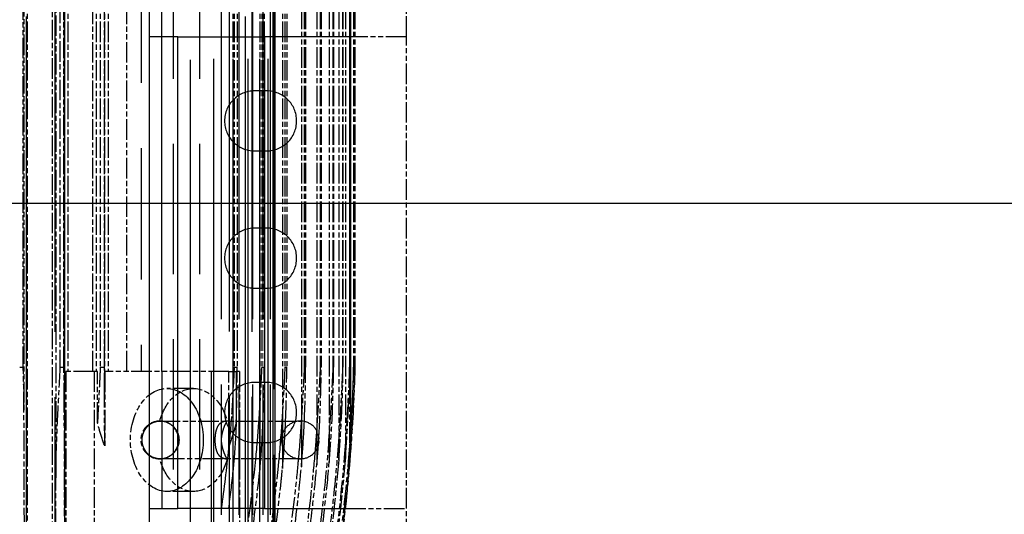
# Model space of a CAD drawing. Header units: millimetres. Extents: x -34725 to 178350, y -13707 to 126150.
# Tile 193 of 256: x 52293 to 52867, y 3677 to 3965. Entities that reach past the tile are written whole.
import ezdxf

# ---------------------------------------------------------------- set-up
doc = ezdxf.new("R2010")
doc.units = ezdxf.units.MM
doc.linetypes.add('AM_ISO09W050', pattern=[22.5, 12, -1.5, 3, -1.5, 3, -1.5])
doc.layers.add('AM_11', color=3, linetype='AM_ISO09W050', lineweight=25)
doc.layers.add('AM_4', color=3, linetype='CONTINUOUS', lineweight=25)

# ---------------------------------------------------------------- blocks, each defined once
blk = doc.blocks.new('Gebäude_2')
at = {"layer": 'AM_4'}
blk.add_line((-3440, -2615), (10360, -2615), dxfattribs=at)

msp = doc.modelspace()

# ---------------------------------------------------------------- linework, layer by layer
at = {"layer": 'AM_11', "ltscale": 25.349762}
for p, q in [((52405.951, 3638.188), (52405.951, 4665.188)), ((52410.202, 4665.188), (52410.202, 3638.188)), ((52417.058, 3638.188), (52417.058, 4665.188)), ((52420.424, 4665.188), (52420.424, 3638.188)), ((52425.887, 3638.188), (52425.887, 4665.188)), ((52428.477, 4665.188), (52428.477, 3638.188)), ((52432.642, 3638.188), (52432.642, 4665.188)), ((52434.529, 4665.188), (52434.529, 3638.188)), ((52437.462, 3638.188), (52437.462, 4665.188)), ((52438.695, 4665.188), (52438.695, 3638.188))]:
    msp.add_line(p, q, dxfattribs=at)
at = {"layer": 'AM_11', "ltscale": 25.411861}
for p, q in [((52296.647, 3662.188), (52296.647, 4660.188)), ((52414.733, 4660.188), (52414.733, 3662.188)), ((52424.341, 3662.188), (52424.341, 4660.188))]:
    msp.add_line(p, q, dxfattribs=at)
at = {"layer": 'AM_11', "ltscale": 25.340425}
msp.add_line((52313.208, 4657.382), (52313.208, 3662.188), dxfattribs=at)
at = {"layer": 'AM_11', "ltscale": 25.3717}
msp.add_line((52428.112, 4658.611), (52428.112, 3662.188), dxfattribs=at)
at = {"layer": 'AM_11', "ltscale": 25.434799}
msp.add_line((52318.927, 3666.51), (52318.927, 4633.866), dxfattribs=at)
at = {"layer": 'AM_11', "ltscale": 25.518749}
for p, q in [((52440.438, 3670.188), (52440.438, 4630.188)), ((52441.048, 4630.188), (52441.048, 3670.188)), ((52441.626, 3670.188), (52441.626, 4630.188))]:
    msp.add_line(p, q, dxfattribs=at)
at = {"layer": 'AM_11'}
for p, q in [((52313.652, 4597.71), (52313.652, 3702.666)), ((52295.152, 4564.088), (52295.152, 3736.287)), ((52318.652, 4559.086), (52318.652, 3741.29)), ((52294.694, 3762.688), (52294.694, 4537.688)), ((52316.152, 4537.688), (52316.152, 3762.688)), ((52318.387, 3762.688), (52318.387, 4537.688)), ((52456.891, 4264.188), (52456.891, 3731.975)), ((52458.614, 4264.188), (52458.614, 3762.688)), ((52459.391, 4264.188), (52459.391, 3762.688)), ((52465.937, 4264.188), (52465.937, 3728.183)), ((52467.897, 4264.188), (52467.897, 3762.688)), ((52468.437, 4264.188), (52468.437, 3762.688)), ((52473.163, 4264.188), (52473.163, 3724.805)), ((52475.318, 4264.188), (52475.318, 3762.688)), ((52475.663, 4264.188), (52475.663, 3762.688)), ((52478.681, 4264.188), (52478.681, 3721.767)), ((52480.987, 4264.188), (52480.987, 3762.688)), ((52481.181, 4264.188), (52481.181, 3762.688)), ((52482.571, 4264.188), (52482.571, 3719.018)), ((52484.984, 4264.188), (52484.984, 3762.688)), ((52485.071, 4264.188), (52485.071, 3762.688)), ((52487.363, 4264.188), (52487.363, 3762.688)), ((52487.384, 4264.188), (52487.384, 3762.688)), ((52488.152, 4264.188), (52488.152, 3762.688)), ((52297.038, 4234.188), (52297.038, 3638.188)), ((52311.875, 3638.188), (52311.875, 4234.188)), ((52320.661, 4234.188), (52320.661, 3760.188)), ((52335.269, 3760.188), (52335.269, 4234.188)), ((52337.152, 4234.188), (52337.152, 3760.188)), ((52339.652, 4234.188), (52339.652, 3762.688)), ((52342.035, 3762.688), (52342.035, 4234.188)), ((52342.152, 4234.188), (52342.152, 3747.272)), ((52344.327, 4234.188), (52344.327, 3760.188)), ((52355.199, 3760.188), (52355.199, 4234.188)), ((52416.973, 4234.188), (52416.973, 3747.272)), ((52417.727, 4234.188), (52417.727, 3762.688)), ((52419.473, 4234.188), (52419.473, 3762.688)), ((52432.663, 4234.188), (52432.663, 3741.29)), ((52433.784, 4234.188), (52433.784, 3762.688)), ((52435.163, 4234.188), (52435.163, 3762.688)), ((52445.87, 4234.188), (52445.87, 3736.287)), ((52447.313, 4234.188), (52447.313, 3762.688)), ((52448.37, 4234.188), (52448.37, 3762.688)), ((52518.152, 3955.188), (52518.152, 3973.188)), ((52518.152, 3955.188), (52488.152, 3955.188)), ((52518.152, 3680.188), (52518.152, 3955.188)), ((52292.652, 3762.688), (52294.694, 3762.688)), ((52316.152, 3762.688), (52318.387, 3762.688)), ((52339.652, 3762.688), (52342.035, 3762.688)), ((52417.727, 3762.688), (52419.473, 3762.688)), ((52433.784, 3762.688), (52435.163, 3762.688)), ((52447.313, 3762.688), (52448.37, 3762.688)), ((52458.614, 3762.688), (52459.391, 3762.688)), ((52467.897, 3762.688), (52468.437, 3762.688)), ((52475.318, 3762.688), (52475.663, 3762.688)), ((52480.987, 3762.688), (52481.181, 3762.688)), ((52484.984, 3762.688), (52485.071, 3762.688)), ((52487.363, 3762.688), (52487.384, 3762.688)), ((52319.643, 3760.188), (52319.643, 3640.188)), ((52336.041, 3760.188), (52319.643, 3760.188)), ((52336.041, 3760.188), (52336.041, 3640.188)), ((52338.047, 3760.188), (52336.041, 3760.188)), ((52338.047, 3730.138), (52338.047, 3760.188)), ((52414.704, 3760.188), (52342.232, 3760.188)), ((52342.232, 3760.188), (52342.232, 3716.678)), ((52414.704, 3731.188), (52414.704, 3760.188)), ((52420.894, 3760.188), (52419.47, 3760.188)), ((52420.894, 3760.188), (52420.894, 3731.188)), ((52394.024, 3750.188), (52378.468, 3750.188)), ((52484.884, 3753.063), (52484.884, 3716.521)), ((52374.308, 3731.188), (52456.308, 3731.188)), ((52485.652, 3722.85), (52485.652, 3714.247)), ((52456.308, 3709.188), (52374.308, 3709.188)), ((52420.894, 3709.188), (52420.894, 3640.188)), ((52394.024, 3690.188), (52378.468, 3690.188)), ((52482.493, 3680.188), (52518.152, 3680.188)), ((52518.152, 3662.188), (52518.152, 3680.188))]:
    msp.add_line(p, q, dxfattribs=at)
at = {"layer": 'AM_11', "ltscale": 25.527044}
msp.add_line((52484.884, 4576.188), (52484.884, 3753.063), dxfattribs=at)
at = {"layer": 'AM_11', "ltscale": 25.523846}
msp.add_line((52485.652, 4577.526), (52485.652, 3722.85), dxfattribs=at)
at = {"layer": 'AM_11', "ltscale": 25.592646}
msp.add_line((52368.152, 4484.188), (52368.152, 3955.188), dxfattribs=at)
at = {"layer": 'AM_11', "ltscale": 25.479761}
for p, q in [((52363.492, 4234.188), (52363.492, 3760.188)), ((52375.584, 3760.188), (52375.584, 4234.188))]:
    msp.add_line(p, q, dxfattribs=at)
at = {"layer": 'AM_11', "ltscale": 25.293034}
for p, q in [((52382.176, 4234.188), (52382.176, 3638.188)), ((52392.273, 3638.188), (52392.273, 4234.188)), ((52397.57, 4234.188), (52397.57, 3638.188))]:
    msp.add_line(p, q, dxfattribs=at)
at = {"layer": 'AM_11', "ltscale": 25.585203}
for p, q in [((52368.152, 3955.188), (52368.152, 3680.188)), ((52384.827, 3680.188), (52384.827, 3955.188)), ((52435.425, 3955.188), (52435.425, 3680.188))]:
    msp.add_line(p, q, dxfattribs=at)
at = {"layer": 'AM_11', "ltscale": 11.255928}
for p, q in [((52375.584, 3955.188), (52368.152, 3955.188)), ((52368.152, 3680.188), (52375.584, 3680.188))]:
    msp.add_line(p, q, dxfattribs=at)
at = {"layer": 'AM_11', "ltscale": 6.281634}
for p, q in [((52382.176, 3955.188), (52375.584, 3955.188)), ((52375.584, 3680.188), (52382.176, 3680.188))]:
    msp.add_line(p, q, dxfattribs=at)
at = {"layer": 'AM_11', "ltscale": 4.352851}
for p, q in [((52384.827, 3955.188), (52382.176, 3955.188)), ((52382.176, 3680.188), (52384.827, 3680.188))]:
    msp.add_line(p, q, dxfattribs=at)
at = {"layer": 'AM_11', "ltscale": 24.47864}
for p, q in [((52384.827, 3955.188), (52435.425, 3955.188)), ((52435.425, 3680.188), (52384.827, 3680.188))]:
    msp.add_line(p, q, dxfattribs=at)
at = {"layer": 'AM_11', "ltscale": 25.071371}
msp.add_line((52488.152, 3955.188), (52435.425, 3955.188), dxfattribs=at)
at = {"layer": 'AM_11', "ltscale": 6.666338}
for p, q in [((52436.652, 3923.688), (52429.652, 3923.688)), ((52429.652, 3888.688), (52436.652, 3888.688)), ((52436.652, 3843.688), (52429.652, 3843.688)), ((52429.652, 3808.688), (52436.652, 3808.688)), ((52436.652, 3753.688), (52429.652, 3753.688)), ((52429.652, 3718.688), (52436.652, 3718.688))]:
    msp.add_line(p, q, dxfattribs=at)
at = {"layer": 'AM_11', "ltscale": 24.189648}
msp.add_line((52375.584, 3760.188), (52375.584, 3680.188), dxfattribs=at)
at = {"layer": 'AM_11', "ltscale": 26.388706}
msp.add_line((52404.496, 3640.188), (52404.496, 3760.188), dxfattribs=at)
at = {"layer": 'AM_11', "ltscale": 2.162113}
msp.add_line((52414.704, 3760.188), (52416.973, 3760.188), dxfattribs=at)
at = {"layer": 'AM_11', "ltscale": 2.079467}
msp.add_line((52416.973, 3760.188), (52418.889, 3760.188), dxfattribs=at)
at = {"layer": 'AM_11', "ltscale": 24.229931}
msp.add_line((52418.889, 3760.188), (52418.889, 3730.138), dxfattribs=at)
at = {"layer": 'AM_11', "ltscale": 0.782255}
msp.add_line((52419.47, 3760.188), (52418.889, 3760.188), dxfattribs=at)
at = {"layer": 'AM_11', "ltscale": 27.351952}
msp.add_line((52416.973, 3747.272), (52416.973, 3702.043), dxfattribs=at)
at = {"layer": 'AM_11', "ltscale": 23.357166}
msp.add_line((52432.663, 3741.29), (52432.663, 3702.666), dxfattribs=at)
at = {"layer": 'AM_11', "ltscale": 26.441158}
msp.add_line((52445.87, 3736.287), (52445.87, 3703.495), dxfattribs=at)
at = {"layer": 'AM_11', "ltscale": 13.818791}
msp.add_line((52414.704, 3716.678), (52414.704, 3731.188), dxfattribs=at)
at = {"layer": 'AM_11', "ltscale": 26.608612}
msp.add_line((52420.894, 3731.188), (52420.894, 3709.188), dxfattribs=at)
at = {"layer": 'AM_11', "ltscale": 22.144855}
msp.add_line((52456.891, 3731.975), (52456.891, 3704.511), dxfattribs=at)
at = {"layer": 'AM_11', "ltscale": 27.190226}
msp.add_line((52465.937, 3728.183), (52465.937, 3705.702), dxfattribs=at)
at = {"layer": 'AM_11', "ltscale": 21.457211}
msp.add_line((52473.163, 3724.805), (52473.163, 3707.064), dxfattribs=at)
at = {"layer": 'AM_11', "ltscale": 12.544397}
msp.add_line((52478.681, 3721.767), (52478.681, 3708.594), dxfattribs=at)
at = {"layer": 'AM_11', "ltscale": 8.305091}
msp.add_line((52482.571, 3719.018), (52482.571, 3710.297), dxfattribs=at)
at = {"layer": 'AM_11', "ltscale": 4.135658}
msp.add_line((52484.884, 3716.521), (52484.884, 3712.178), dxfattribs=at)
at = {"layer": 'AM_11', "ltscale": 21.770681}
msp.add_line((52368.152, 3680.188), (52368.152, 3662.188), dxfattribs=at)
at = {"layer": 'AM_11', "ltscale": 24.867226}
msp.add_line((52435.425, 3680.188), (52482.493, 3680.188), dxfattribs=at)
at = {"layer": 'AM_11', "ltscale": 26.597906}
for centre, start, end in [((52429.652, 3906.188), 90, 270), ((52436.652, 3906.188), 270, 90), ((52429.652, 3826.188), 90, 270), ((52436.652, 3826.188), 270, 90), ((52429.652, 3736.188), 90, 270), ((52436.652, 3736.188), 270, 90)]:
    msp.add_arc(centre, 17.5, start, end, dxfattribs=at)
at = {"layer": 'AM_11'}
for centre, radius, start, end in [((51488.52, 3789.814), 1000, 351.74227, 358.445596), ((52374.308, 3720.188), 11, 90, 270), ((52456.308, 3720.188), 11, 270, 90)]:
    msp.add_arc(centre, radius, start, end, dxfattribs=at)
at = {"layer": 'AM_11', "ltscale": 27.864473}
for centre, start, end in [((52374.308, 3720.188), 270, 90), ((52456.308, 3720.188), 90, 270)]:
    msp.add_arc(centre, 11, start, end, dxfattribs=at)
at = {"layer": 'AM_11', "extrusion": (0, 0, -1)}
for centre, major_axis, ratio, start_param, end_param in [((52378.468, 3720.188), (0, 30), 0.7071068, 3.1415927, 6.2831853), ((52394.024, 3720.188), (0, 30), 0.7071068, 5.087812, 7.478558), ((52394.013, 3720.194), (0, -29.982), 0.7071068, 1.946216, 1.9462193), ((51564.378, 3788.608), (-17.642, -952.453), 0.9665247, 4.7676058, 4.8445567), ((51516.414, 3789.713), (-4.203, -982.95), 0.9880099, 4.7826948, 4.8547018), ((52394.013, 3720.181), (0, -29.982), 0.7071068, 1.1953733, 1.1953766), ((52394.024, 3720.188), (0, -30), 0.7071068, 5.0878126, 7.4785587), ((51507.474, 3789.575), (-12.816, -987.329), 0.9907438, 4.7799043, 4.8452595), ((51488.813, 3789.813), (0, 999.706), 0.9993826, 1.6485324, 1.7149624), ((51562.355, 3786.951), (-39.518, -952.532), 0.9646067, 4.7546796, 4.8205928)]:
    msp.add_ellipse(centre, major_axis=major_axis, ratio=ratio, start_param=start_param, end_param=end_param, dxfattribs=at)
at = {"layer": 'AM_11', "ltscale": 25.331339, "extrusion": (0, 0, -1)}
msp.add_ellipse((52378.468, 3720.188), major_axis=(0, -30), ratio=0.7071068, start_param=3.1415927, end_param=6.2831853, dxfattribs=at)
at = {"layer": 'AM_11', "ltscale": 1.12743e-05, "extrusion": (0, 0, -1)}
msp.add_ellipse((52394.024, 3720.188), major_axis=(0, 30.001), ratio=0.7071068, start_param=1.1953727, end_param=1.1953766, dxfattribs=at)
at = {"layer": 'AM_11', "ltscale": 1.12726e-05, "extrusion": (0, 0, -1)}
msp.add_ellipse((52394.024, 3720.188), major_axis=(0, 30.001), ratio=0.7071068, start_param=1.946216, end_param=1.9462199, dxfattribs=at)
at = {"layer": 'AM_11', "ltscale": 26.622131, "extrusion": (0, 0, -1)}
msp.add_ellipse((51911.631, 3786.438), major_axis=(-6.76, -652.208), ratio=0.7818533, start_param=4.8340445, end_param=4.8679176, dxfattribs=at)
at = {"layer": 'AM_11'}
for points, knots in [([(52295.152, 3736.287), (52295.152, 3739.722), (52295.126, 3743.154), (52294.996, 3752.539), (52294.854, 3758.085), (52294.694, 3762.688)], [-0.73263667, -0.73263667, -0.73263667, -0.73263667, -0.59903071, -0.59903071, -0.36328647, -0.36328647, -0.36328647, -0.36328647]), ([(52316.152, 3762.688), (52316.107, 3761.815), (52316.061, 3760.94), (52315.502, 3750.253), (52314.956, 3740.269), (52313.954, 3718.785), (52313.657, 3709.485), (52313.652, 3702.666)], [-25.0712288, -25.0712288, -25.0712288, -25.0712288, -24.8289182, -24.8289182, -22.1208891, -22.1208891, -18.9773161, -18.9773161, -18.9773161, -18.9773161]), ([(52339.652, 3762.688), (52339.501, 3759.395), (52339.338, 3756.083), (52338.79, 3745.067), (52338.39, 3737.498), (52338.047, 3730.138)], [-34.3114686, -34.3114686, -34.3114686, -34.3114686, -33.2332823, -33.2332823, -30.7753999, -30.7753999, -30.7753999, -30.7753999]), ([(52342.152, 3747.272), (52342.152, 3750.984), (52342.129, 3754.699), (52342.074, 3759.799), (52342.054, 3761.229), (52342.035, 3762.688)], [-20.6193996, -20.6193996, -20.6193996, -20.6193996, -19.98669804, -19.98669804, -19.75112526, -19.75112526, -19.75112526, -19.75112526]), ([(52417.727, 3762.688), (52417.582, 3759.381), (52417.423, 3756.054), (52417.161, 3750.872), (52417.068, 3749.069), (52416.973, 3747.272)], [-34.3169886, -34.3169886, -34.3169886, -34.3169886, -33.2340126, -33.2340126, -32.6535323, -32.6535323, -32.6535323, -32.6535323]), ([(52418.93, 3731.188), (52419.275, 3740.247), (52419.429, 3749.33), (52419.47, 3759.805), (52419.471, 3761.232), (52419.473, 3762.688)], [-21.5267797, -21.5267797, -21.5267797, -21.5267797, -19.9797128, -19.9797128, -19.7447956, -19.7447956, -19.7447956, -19.7447956]), ([(52433.784, 3762.688), (52433.743, 3761.825), (52433.703, 3760.96), (52433.362, 3753.877), (52433.023, 3747.591), (52432.663, 3741.29)], [-25.0717495, -25.0717495, -25.0717495, -25.0717495, -24.8322583, -24.8322583, -23.1165353, -23.1165353, -23.1165353, -23.1165353]), ([(52447.313, 3762.688), (52447.048, 3757.385), (52446.718, 3750.835), (52446.171, 3741.311), (52446.022, 3738.804), (52445.87, 3736.287)], [-2.25456566, -2.25456566, -2.25456566, -2.25456566, -2.04990214, -2.04990214, -1.97775627, -1.97775627, -1.97775627, -1.97775627]), ([(52447.714, 3731.188), (52447.931, 3736.315), (52448.091, 3741.474), (52448.325, 3752.539), (52448.37, 3758.085), (52448.37, 3762.688)], [-0.79880405, -0.79880405, -0.79880405, -0.79880405, -0.59904408, -0.59904408, -0.36329425, -0.36329425, -0.36329425, -0.36329425]), ([(52458.614, 3762.688), (52458.53, 3761.035), (52458.44, 3759.234), (52458.144, 3753.443), (52457.924, 3749.344), (52457.444, 3740.936), (52457.171, 3736.465), (52456.891, 3731.975)], [-2.62985687, -2.62985687, -2.62985687, -2.62985687, -2.55742347, -2.55742347, -2.40534603, -2.40534603, -2.24267378, -2.24267378, -2.24267378, -2.24267378]), ([(52458.656, 3730.934), (52458.686, 3731.614), (52458.716, 3732.293), (52459.241, 3744.753), (52459.386, 3755.773), (52459.391, 3762.688)], [-0.896169, -0.896169, -0.896169, -0.896169, -0.86532169, -0.86532169, -0.32856152, -0.32856152, -0.32856152, -0.32856152]), ([(52467.897, 3762.688), (52467.703, 3758.957), (52467.444, 3753.631), (52466.766, 3741.323), (52466.359, 3734.66), (52465.937, 3728.183)], [-2.44818689, -2.44818689, -2.44818689, -2.44818689, -2.24798808, -2.24798808, -2.03069486, -2.03069486, -2.03069486, -2.03069486]), ([(52467.146, 3722.065), (52467.392, 3726.141), (52467.601, 3730.224), (52468.284, 3746.101), (52468.431, 3756.596), (52468.437, 3762.444), (52468.437, 3762.566), (52468.437, 3762.688)], [-0.85798709, -0.85798709, -0.85798709, -0.85798709, -0.6967135, -0.6967135, -0.21516598, -0.21516598, -0.20498518, -0.20498518, -0.20498518, -0.20498518]), ([(52473.163, 3707.064), (52473.241, 3707.966), (52473.316, 3708.864), (52473.966, 3716.882), (52474.438, 3724.34), (52475.361, 3743.061), (52475.588, 3753.333), (52475.655, 3760.423), (52475.662, 3761.598), (52475.663, 3762.688)], [-1.3402985, -1.3402985, -1.3402985, -1.3402985, -1.2909055, -1.2909055, -0.8948431, -0.8948431, -0.2460594, -0.2460594, -0.1451071, -0.1451071, -0.1451071, -0.1451071]), ([(52475.318, 3762.688), (52475.091, 3758.475), (52474.74, 3750.772), (52473.933, 3736.611), (52473.556, 3730.632), (52473.163, 3724.805)], [-2.49038731, -2.49038731, -2.49038731, -2.49038731, -2.28453559, -2.28453559, -2.1406873, -2.1406873, -2.1406873, -2.1406873]), ([(52478.681, 3708.594), (52478.767, 3709.621), (52478.852, 3710.68), (52479.569, 3719.856), (52480.066, 3728.118), (52480.828, 3744.53), (52481.037, 3752.201), (52481.154, 3759.095), (52481.181, 3761.22), (52481.181, 3762.688)], [-1.01363893, -1.01363893, -1.01363893, -1.01363893, -0.96580259, -0.96580259, -0.61137184, -0.61137184, -0.2037876, -0.2037876, -0.07714317, -0.07714317, -0.07714317, -0.07714317]), ([(52480.987, 3762.688), (52480.835, 3759.906), (52480.6, 3754.41), (52480.192, 3746.381), (52480.058, 3743.873), (52479.55, 3734.819), (52479.122, 3728.099), (52478.681, 3721.767)], [-3.55619009, -3.55619009, -3.55619009, -3.55619009, -3.2601807, -3.2601807, -3.12203072, -3.12203072, -2.73802356, -2.73802356, -2.73802356, -2.73802356]), ([(52482.571, 3710.297), (52482.58, 3710.416), (52482.59, 3710.535), (52483.223, 3718.46), (52483.734, 3726.434), (52484.594, 3743.161), (52484.841, 3750.974), (52485.011, 3758.113), (52485.061, 3760.773), (52485.07, 3762.396), (52485.071, 3762.546), (52485.071, 3762.688)], [-0.92321695, -0.92321695, -0.92321695, -0.92321695, -0.91843874, -0.91843874, -0.60713415, -0.60713415, -0.21183392, -0.21183392, -0.05860488, -0.05860488, -0.04348337, -0.04348337, -0.04348337, -0.04348337]), ([(52484.984, 3762.688), (52484.984, 3762.685), (52484.984, 3762.683), (52484.861, 3760.401), (52484.603, 3753.713), (52483.842, 3738.364), (52483.281, 3729.094), (52482.657, 3720.227), (52482.614, 3719.618), (52482.571, 3719.018)], [-3.31598537, -3.31598537, -3.31598537, -3.31598537, -3.31559534, -3.31559534, -2.95645275, -2.95645275, -2.49906999, -2.49906999, -2.46485515, -2.46485515, -2.46485515, -2.46485515]), ([(52484.884, 3712.178), (52485.423, 3719.095), (52485.886, 3726.122), (52486.768, 3742.118), (52487.059, 3750.081), (52487.276, 3757.382), (52487.345, 3760.096), (52487.377, 3761.947), (52487.382, 3762.302), (52487.384, 3762.596), (52487.384, 3762.644), (52487.384, 3762.688)], [-0.95532946, -0.95532946, -0.95532946, -0.95532946, -0.65657802, -0.65657802, -0.22806998, -0.22806998, -0.06229911, -0.06229911, -0.0259458, -0.0259458, -0.01882293, -0.01882293, -0.01882293, -0.01882293]), ([(52487.363, 3762.688), (52487.362, 3762.672), (52487.361, 3762.656), (52487.346, 3762.378), (52487.327, 3761.91), (52487.268, 3760.367), (52487.229, 3759.316), (52487.062, 3754.879), (52486.859, 3749.85), (52486.23, 3736.872), (52485.733, 3728.555), (52485.097, 3719.445), (52484.99, 3717.957), (52484.884, 3716.521)], [-3.781764, -3.781764, -3.781764, -3.781764, -3.7782001, -3.7782001, -3.7214212, -3.7214212, -3.647537, -3.647537, -3.3208621, -3.3208621, -2.8135705, -2.8135705, -2.7105349, -2.7105349, -2.7105349, -2.7105349]), ([(52488.152, 3762.688), (52488.152, 3762.688), (52488.152, 3762.687), (52488.152, 3762.684), (52488.152, 3762.68), (52488.151, 3762.663), (52488.151, 3762.644), (52488.149, 3762.567), (52488.146, 3762.475), (52488.094, 3760.597), (52487.84, 3752.114), (52487.111, 3736.307), (52486.65, 3728.392), (52485.987, 3718.757), (52485.819, 3716.437), (52485.652, 3714.247)], [-2.94379886, -2.94379886, -2.94379886, -2.94379886, -2.94234464, -2.94234464, -2.93926414, -2.93926414, -2.93166507, -2.93166507, -2.90937663, -2.90937663, -2.56021064, -2.56021064, -2.23161372, -2.23161372, -2.11945786, -2.11945786, -2.11945786, -2.11945786]), ([(52319.045, 3646.188), (52318.914, 3667.132), (52318.813, 3688.153), (52318.704, 3719.799), (52318.674, 3730.601), (52318.652, 3741.29)], [49.1585774, 49.1585774, 49.1585774, 49.1585774, 55.024283, 55.024283, 58.0923215, 58.0923215, 58.0923215, 58.0923215]), ([(52295.515, 3646.188), (52295.403, 3665.17), (52295.314, 3684.177), (52295.207, 3714.177), (52295.176, 3725.286), (52295.152, 3736.287)], [52.6756531, 52.6756531, 52.6756531, 52.6756531, 57.9928028, 57.9928028, 61.1487437, 61.1487437, 61.1487437, 61.1487437]), ([(52342.232, 3716.678), (52341.058, 3719.93), (52340.009, 3723.2), (52338.744, 3727.566), (52338.39, 3728.842), (52338.047, 3730.138)], [6.3968364, 6.3968364, 6.3968364, 6.3968364, 7.4057922, 7.4057922, 7.8121994, 7.8121994, 7.8121994, 7.8121994]), ([(52473.163, 3724.805), (52472.3, 3712.18), (52471.177, 3699.442), (52468.321, 3673.209), (52466.56, 3659.707), (52464.498, 3646.188)], [230.8805205, 230.8805205, 230.8805205, 230.8805205, 234.5037524, 234.5037524, 238.3041361, 238.3041361, 238.3041361, 238.3041361]), ([(52478.681, 3721.767), (52477.746, 3708.445), (52476.527, 3695.005), (52473.695, 3669.767), (52472.156, 3657.986), (52470.392, 3646.188)], [237.6971267, 237.6971267, 237.6971267, 237.6971267, 241.5225695, 241.5225695, 244.8448041, 244.8448041, 244.8448041, 244.8448041]), ([(52465.937, 3705.702), (52466.096, 3707.482), (52466.255, 3709.38), (52466.554, 3713.226), (52466.689, 3715.076), (52466.817, 3716.937)], [-1.08142082, -1.08142082, -1.08142082, -1.08142082, -0.99981976, -0.99981976, -0.9257507, -0.9257507, -0.9257507, -0.9257507]), ([(52430.154, 3709.188), (52430.146, 3709.102), (52430.138, 3709.017), (52428.09, 3688.153), (52425.219, 3667.132), (52421.512, 3646.188)], [196.2681912, 196.2681912, 196.2681912, 196.2681912, 196.2923311, 196.2923311, 202.1580366, 202.1580366, 202.1580366, 202.1580366]), ([(52443.771, 3709.188), (52443.579, 3707.129), (52443.38, 3705.067), (52441.28, 3684.177), (52438.737, 3665.17), (52435.543, 3646.188)], [206.9113049, 206.9113049, 206.9113049, 206.9113049, 207.4942491, 207.4942491, 212.8113987, 212.8113987, 212.8113987, 212.8113987]), ([(52455.137, 3709.188), (52454.784, 3705.25), (52454.403, 3701.302), (52452.368, 3681.553), (52450.303, 3665.641), (52447.607, 3648.543), (52447.419, 3647.365), (52447.229, 3646.188)], [216.3965602, 216.3965602, 216.3965602, 216.3965602, 217.5141754, 217.5141754, 221.9777688, 221.9777688, 222.307855, 222.307855, 222.307855, 222.307855]), ([(52464.823, 3713.224), (52464.238, 3706.147), (52463.57, 3699.039), (52461.209, 3676.739), (52459.213, 3661.47), (52456.82, 3646.188)], [224.4690552, 224.4690552, 224.4690552, 224.4690552, 226.485386, 226.485386, 230.7749756, 230.7749756, 230.7749756, 230.7749756]), ([(52485.652, 3714.247), (52484.453, 3698.44), (52482.866, 3682.493), (52480.035, 3659.724), (52479.124, 3652.96), (52478.141, 3646.188)], [253.3973602, 253.3973602, 253.3973602, 253.3973602, 257.9482993, 257.9482993, 259.8667651, 259.8667651, 259.8667651, 259.8667651]), ([(52438.538, 3646.188), (52438.645, 3646.856), (52438.752, 3647.524), (52441.407, 3664.285), (52443.504, 3680.37), (52445.405, 3698.725), (52445.643, 3701.112), (52445.87, 3703.495)], [56.3439203, 56.3439203, 56.3439203, 56.3439203, 56.5313014, 56.5313014, 61.0439426, 61.0439426, 61.7191609, 61.7191609, 61.7191609, 61.7191609]), ([(52449.692, 3646.188), (52452.011, 3661.091), (52453.955, 3675.979), (52456.019, 3695.363), (52456.472, 3699.942), (52456.891, 3704.511)], [59.1515818, 59.1515818, 59.1515818, 59.1515818, 63.3359363, 63.3359363, 64.6337502, 64.6337502, 64.6337502, 64.6337502]), ([(52458.807, 3646.188), (52460.796, 3659.296), (52462.503, 3672.387), (52464.675, 3692.195), (52465.343, 3698.961), (52465.937, 3705.702)], [61.6212583, 61.6212583, 61.6212583, 61.6212583, 65.3076098, 65.3076098, 67.2277248, 67.2277248, 67.2277248, 67.2277248]), ([(52466.048, 3646.188), (52467.74, 3657.552), (52469.224, 3668.9), (52471.518, 3689.19), (52472.404, 3698.149), (52473.163, 3707.064)], [63.7418494, 63.7418494, 63.7418494, 63.7418494, 66.9434303, 66.9434303, 69.4894907, 69.4894907, 69.4894907, 69.4894907]), ([(52313.652, 3702.666), (52313.651, 3702.496), (52313.651, 3702.326), (52313.597, 3687.178), (52313.53, 3672.087), (52313.428, 3653.386), (52313.408, 3649.787), (52313.386, 3646.188)], [208.9909885, 208.9909885, 208.9909885, 208.9909885, 209.0391171, 209.0391171, 213.269669, 213.269669, 214.277824, 214.277824, 214.277824, 214.277824]), ([(52425.117, 3646.188), (52425.719, 3649.787), (52426.298, 3653.386), (52429.184, 3672.087), (52431.101, 3687.178), (52432.629, 3702.326), (52432.646, 3702.496), (52432.663, 3702.666)], [53.1595269, 53.1595269, 53.1595269, 53.1595269, 54.1676819, 54.1676819, 58.3982338, 58.3982338, 58.4463624, 58.4463624, 58.4463624, 58.4463624])]:
    msp.add_open_spline(points, degree=3, knots=knots, dxfattribs=at)
for points in [[(52318.652, 3741.29), (52318.653, 3748.316), (52318.555, 3755.464), (52318.387, 3762.688)], [(52434.568, 3731.188), (52434.978, 3741.421), (52435.163, 3751.97), (52435.163, 3762.688)], [(52342.232, 3716.678), (52342.198, 3726.959), (52342.171, 3737.173), (52342.152, 3747.272)], [(52416.973, 3747.272), (52416.681, 3741.94), (52416.335, 3736.577), (52415.93, 3731.188)], [(52432.663, 3741.29), (52432.466, 3737.933), (52432.248, 3734.565), (52432.008, 3731.188)], [(52445.87, 3736.287), (52445.765, 3734.59), (52445.655, 3732.89), (52445.54, 3731.188)], [(52456.891, 3731.975), (52456.873, 3731.708), (52456.856, 3731.442), (52456.839, 3731.175)], [(52465.937, 3728.183), (52465.884, 3727.386), (52465.83, 3726.588), (52465.775, 3725.79)], [(52432.663, 3702.666), (52432.864, 3704.606), (52433.064, 3706.778), (52433.262, 3709.188)], [(52445.87, 3703.495), (52446.046, 3705.299), (52446.216, 3707.201), (52446.379, 3709.188)], [(52456.891, 3704.511), (52457.035, 3706.067), (52457.173, 3707.65), (52457.303, 3709.233)]]:
    msp.add_open_spline(points, degree=3, dxfattribs=at)
at = {"layer": 'AM_11', "ltscale": 22.665306}
for points, knots in [([(52374.288, 3709.188), (52373.97, 3709.189), (52373.648, 3709.206), (52372.142, 3709.359), (52370.926, 3709.699), (52368.674, 3710.914), (52367.68, 3711.696), (52365.961, 3713.686), (52365.266, 3714.851), (52364.311, 3717.422), (52364.062, 3718.798), (52364.062, 3721.577), (52364.311, 3722.954), (52365.266, 3725.525), (52365.961, 3726.689), (52367.68, 3728.68), (52368.674, 3729.462), (52370.926, 3730.677), (52372.142, 3731.016), (52373.648, 3731.17), (52373.97, 3731.186), (52374.288, 3731.188)], [-8.8494411, -8.8494411, -8.8494411, -8.8494411, -8.6679602, -8.6679602, -8.0075969, -8.0075969, -7.427814, -7.427814, -6.8586762, -6.8586762, -6.2905406, -6.2905406, -5.722405, -5.722405, -5.1532671, -5.1532671, -4.5734843, -4.5734843, -3.9131209, -3.9131209, -3.7316401, -3.7316401, -3.7316401, -3.7316401]), ([(52413.76, 3731.188), (52413.442, 3731.186), (52413.129, 3731.17), (52411.708, 3731.016), (52410.686, 3730.677), (52409.031, 3729.462), (52408.398, 3728.68), (52407.404, 3726.689), (52407.056, 3725.525), (52406.596, 3722.954), (52406.488, 3721.577), (52406.488, 3718.798), (52406.596, 3717.422), (52407.056, 3714.851), (52407.404, 3713.686), (52408.398, 3711.696), (52409.031, 3710.914), (52410.686, 3709.699), (52411.708, 3709.359), (52413.129, 3709.206), (52413.442, 3709.189), (52413.76, 3709.188)], [-8.8494424, -8.8494424, -8.8494424, -8.8494424, -8.6679616, -8.6679616, -8.0075981, -8.0075981, -7.4278152, -7.4278152, -6.8586772, -6.8586772, -6.2905415, -6.2905415, -5.7224059, -5.7224059, -5.1532679, -5.1532679, -4.573485, -4.573485, -3.9131215, -3.9131215, -3.7316406, -3.7316406, -3.7316406, -3.7316406])]:
    msp.add_open_spline(points, degree=3, knots=knots, dxfattribs=at)
at = {"layer": 'AM_11', "ltscale": 28.978207}
for points in [[(52374.288, 3709.188), (52374.348, 3709.188), (52374.407, 3709.188), (52375.969, 3709.206), (52377.438, 3709.526), (52380.26, 3710.741), (52381.568, 3711.663), (52383.432, 3713.618), (52384.099, 3714.553), (52384.991, 3716.312), (52385.289, 3717.106), (52385.659, 3718.671), (52385.75, 3719.422), (52385.75, 3720.188), (52385.75, 3720.433), (52385.741, 3720.677), (52385.663, 3721.701), (52385.51, 3722.46), (52385, 3724.061), (52384.612, 3724.888), (52383.469, 3726.737), (52382.617, 3727.712), (52380.493, 3729.471), (52379.182, 3730.198), (52376.639, 3731.01), (52375.47, 3731.193), (52374.288, 3731.188)], [(52413.76, 3731.188), (52413.752, 3731.188), (52413.743, 3731.188), (52413.521, 3731.17), (52413.25, 3730.85), (52412.574, 3729.635), (52412.164, 3728.713), (52411.433, 3726.758), (52411.118, 3725.823), (52410.645, 3724.064), (52410.467, 3723.269), (52410.238, 3721.705), (52410.178, 3720.954), (52410.178, 3720.188), (52410.178, 3719.943), (52410.184, 3719.698), (52410.234, 3718.675), (52410.334, 3717.916), (52410.637, 3716.315), (52410.855, 3715.488), (52411.416, 3713.639), (52411.776, 3712.664), (52412.501, 3710.905), (52412.857, 3710.178), (52413.395, 3709.366), (52413.595, 3709.183), (52413.76, 3709.188)]]:
    msp.add_open_spline(points, degree=3, knots=[-1.7968857, -1.7968857, -1.7968857, -1.7968857, -1.7789381, -1.7789381, -1.3254062, -1.3254062, -0.8394172, -0.8394172, -0.4879035, -0.4879035, -0.2297151, -0.2297151, 0, 0, 0, 0.0734966, 0.0734966, 0.3083681, 0.3083681, 0.5867643, 0.5867643, 0.9828288, 0.9828288, 1.4385731, 1.4385731, 1.7962849, 1.7962849, 1.7962849, 1.7962849], dxfattribs=at)
at = {"layer": 'AM_11', "ltscale": 13.868383}
msp.add_open_spline([(52415.93, 3731.188), (52415.568, 3726.37), (52415.16, 3721.531), (52414.704, 3716.678)], degree=3, dxfattribs=at)
at = {"layer": 'AM_11', "ltscale": 14.011016}
msp.add_open_spline([(52418.889, 3730.138), (52418.545, 3728.842), (52418.191, 3727.566), (52416.927, 3723.2), (52415.878, 3719.93), (52414.704, 3716.678)], degree=3, knots=[46.3215901, 46.3215901, 46.3215901, 46.3215901, 46.7279972, 46.7279972, 47.7369531, 47.7369531, 47.7369531, 47.7369531], dxfattribs=at)
at = {"layer": 'AM_11', "ltscale": 22.724041}
msp.add_open_spline([(52418.891, 3730.138), (52418.695, 3725.206), (52418.445, 3720.368), (52417.767, 3710.186), (52417.369, 3705.663), (52416.973, 3702.043)], degree=3, knots=[-30.7753999, -30.7753999, -30.7753999, -30.7753999, -29.1282875, -29.1282875, -27.2135612, -27.2135612, -27.2135612, -27.2135612], dxfattribs=at)
at = {"layer": 'AM_11', "ltscale": 1.001709}
msp.add_open_spline([(52418.889, 3730.138), (52418.903, 3730.488), (52418.917, 3730.838), (52418.93, 3731.188)], degree=3, dxfattribs=at)
at = {"layer": 'AM_11', "ltscale": 26.703964}
msp.add_open_spline([(52432.008, 3731.188), (52431.491, 3723.895), (52430.875, 3716.557), (52430.154, 3709.188)], degree=3, dxfattribs=at)
at = {"layer": 'AM_11', "ltscale": 26.676048}
msp.add_open_spline([(52433.262, 3709.188), (52433.308, 3709.745), (52433.353, 3710.315), (52433.904, 3717.369), (52434.29, 3724.286), (52434.564, 3731.101), (52434.566, 3731.144), (52434.568, 3731.188)], degree=3, knots=[-15.76678136, -15.76678136, -15.76678136, -15.76678136, -15.72566356, -15.72566356, -15.26886668, -15.26886668, -15.26593355, -15.26593355, -15.26593355, -15.26593355], dxfattribs=at)
at = {"layer": 'AM_11', "ltscale": 26.695328}
msp.add_open_spline([(52445.54, 3731.188), (52445.046, 3723.895), (52444.458, 3716.557), (52443.771, 3709.188)], degree=3, dxfattribs=at)
at = {"layer": 'AM_11', "ltscale": 26.676125}
msp.add_open_spline([(52446.379, 3709.188), (52446.615, 3712.063), (52446.836, 3715.113), (52447.306, 3722.523), (52447.531, 3726.844), (52447.714, 3731.188)], degree=3, knots=[-1.09552177, -1.09552177, -1.09552177, -1.09552177, -0.96806481, -0.96806481, -0.79880405, -0.79880405, -0.79880405, -0.79880405], dxfattribs=at)
at = {"layer": 'AM_11', "ltscale": 26.673401}
msp.add_open_spline([(52456.839, 3731.175), (52456.364, 3723.886), (52455.798, 3716.553), (52455.137, 3709.188)], degree=3, dxfattribs=at)
at = {"layer": 'AM_11', "ltscale": 26.314474}
msp.add_open_spline([(52457.303, 3709.233), (52457.353, 3709.844), (52457.402, 3710.455), (52457.951, 3717.477), (52458.355, 3724.262), (52458.656, 3730.934)], degree=3, knots=[-1.22760783, -1.22760783, -1.22760783, -1.22760783, -1.1988677, -1.1988677, -0.896169, -0.896169, -0.896169, -0.896169], dxfattribs=at)
at = {"layer": 'AM_11', "ltscale": 12.001358}
msp.add_open_spline([(52465.775, 3725.79), (52465.487, 3721.613), (52465.169, 3717.424), (52464.823, 3713.224)], degree=3, dxfattribs=at)
at = {"layer": 'AM_11', "ltscale": 4.895232}
msp.add_open_spline([(52466.817, 3716.937), (52466.933, 3718.64), (52467.043, 3720.352), (52467.146, 3722.065)], degree=3, dxfattribs=at)
at = {"layer": 'AM_11', "ltscale": 29.629637}
msp.add_open_spline([(52410.397, 3680.188), (52412.061, 3691.901), (52413.45, 3703.596), (52414.611, 3715.698), (52414.658, 3716.188), (52414.704, 3716.678)], degree=3, knots=[48.3671678, 48.3671678, 48.3671678, 48.3671678, 51.6434744, 51.6434744, 51.7817735, 51.7817735, 51.7817735, 51.7817735], dxfattribs=at)

# ---------------------------------------------------------------- block references
at = {"layer": 'AM_4'}
msp.add_blockref('Gebäude_2', (42676.896, 6473.188), dxfattribs=at)

doc.saveas('drawing.dxf')
